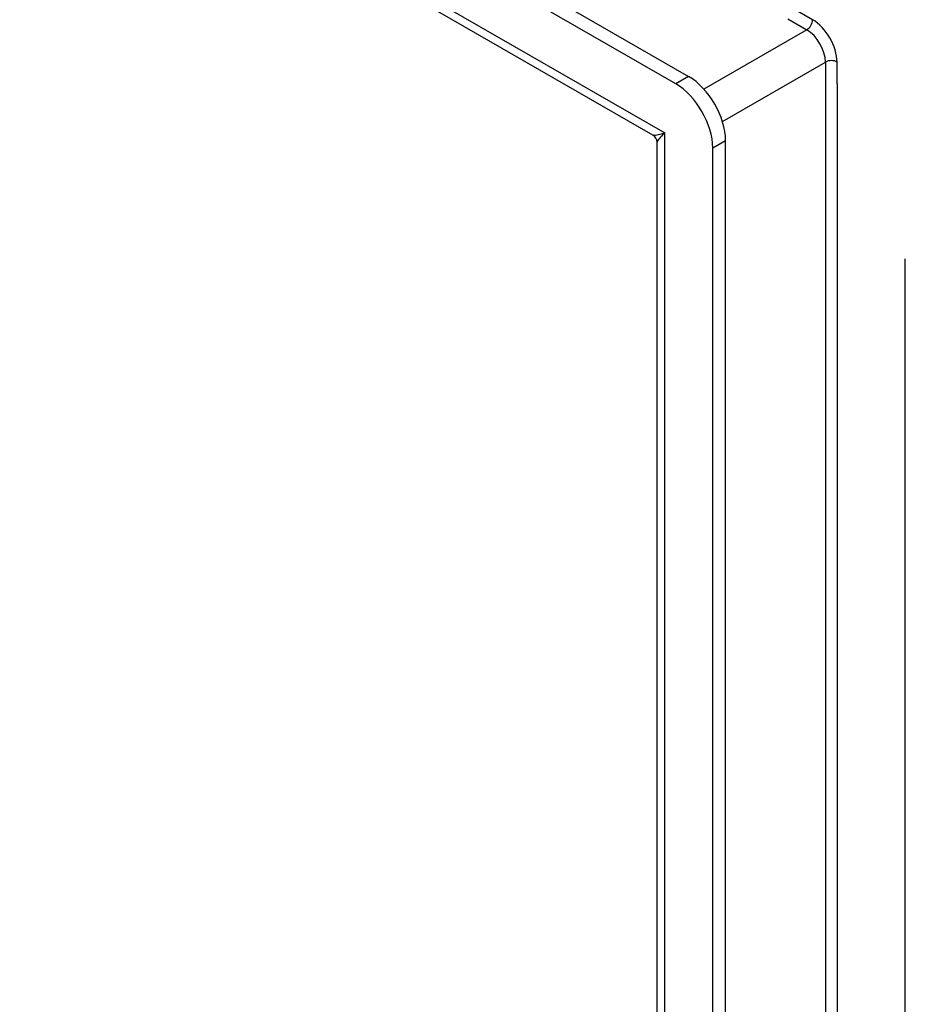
# Model space of a CAD drawing. Header units: inches. Extents: x 16 to 426, y 46 to 198.
# Tile 89 of 111: x 387.33 to 390.66, y 170.81 to 174.51. Entities that reach past the tile are written whole.
import ezdxf

# ---------------------------------------------------------------- set-up
doc = ezdxf.new("R2010")
doc.units = ezdxf.units.IN
doc.header["$MEASUREMENT"] = 0
doc.layers.add('Visible Edges(ANSI)', color=7, linetype='Continuous', lineweight=25)
doc.layers.add('Visible Tangent Edges(ANSI)', color=7, linetype='Continuous', lineweight=25)

msp = doc.modelspace()

# ---------------------------------------------------------------- linework, layer by layer
at = {"layer": 'Visible Edges(ANSI)'}
for p, q in [((389.7958, 174.2677), (361.0995, 190.7928)), ((361.1476, 190.8205), (389.8439, 174.2954)), ((389.7099, 174.0748), (361.2266, 190.4773)), ((389.7254, 160.7368), (389.7254, 174.048)), ((389.9831, 160.4972), (389.9831, 174.0543)), ((389.935, 160.4695), (389.935, 174.0266)), ((390.6588, 160.0527), (390.6588, 173.6098))]:
    msp.add_line(p, q, dxfattribs=at)
at = {"layer": 'Visible Edges(ANSI)', "flags": 128}
msp.add_lwpolyline([(389.7254, 174.048), (389.7245, 174.0554), (389.7213, 174.0635), (389.7159, 174.0703), (389.7099, 174.0748)], dxfattribs=at)
at = {"layer": 'Visible Edges(ANSI)'}
for centre, major_axis, start_param, end_param in [((389.8439, 174.1345), (-0.0982, 0.1706), 3.928925, 5.499721), ((389.7958, 174.1068), (0.0982, -0.1706), 0.787332, 2.358128)]:
    msp.add_ellipse(centre, major_axis=major_axis, ratio=0.578093, start_param=start_param, end_param=end_param, dxfattribs=at)
at = {"layer": 'Visible Tangent Edges(ANSI)'}
for p, q in [((390.3104, 174.5088), (361.8807, 190.8804)), ((361.1409, 190.5603), (389.7544, 174.0828)), ((390.2171, 174.512), (390.2885, 174.4709)), ((390.2885, 174.4709), (389.9014, 174.2479)), ((389.9711, 174.1265), (390.3585, 174.3496)), ((390.3585, 174.3496), (390.3585, 161.1007)), ((390.4023, 174.267), (390.4023, 174.3496)), ((389.8439, 174.2954), (389.7958, 174.2677)), ((390.4023, 174.267), (390.4023, 161.1832)), ((389.7544, 160.6213), (389.7544, 174.0828)), ((389.935, 174.0266), (389.9831, 174.0543))]:
    msp.add_line(p, q, dxfattribs=at)
for centre, major_axis, ratio, start_param, end_param in [((390.2885, 174.4962), (0.0155, 0.0269), 0.578093, 3.925057, 5.495853), ((390.3104, 174.4025), (-0.0649, 0.1127), 0.578093, 3.928925, 5.499721), ((390.2885, 174.3899), (0.0494, -0.0858), 0.578093, 0.787332, 2.358128), ((390.3804, 174.337), (0.031, 0), 0.575862, 0.785398, 2.356194), ((389.8244, 174.1231), (0.1154, 0.0473), 0.112147, 3.228242, 4.015574), ((389.8244, 174.1231), (-0.0986, -0.0765), 0.115347, 5.408573, 6.193971)]:
    msp.add_ellipse(centre, major_axis=major_axis, ratio=ratio, start_param=start_param, end_param=end_param, dxfattribs=at)

doc.saveas('drawing.dxf')
